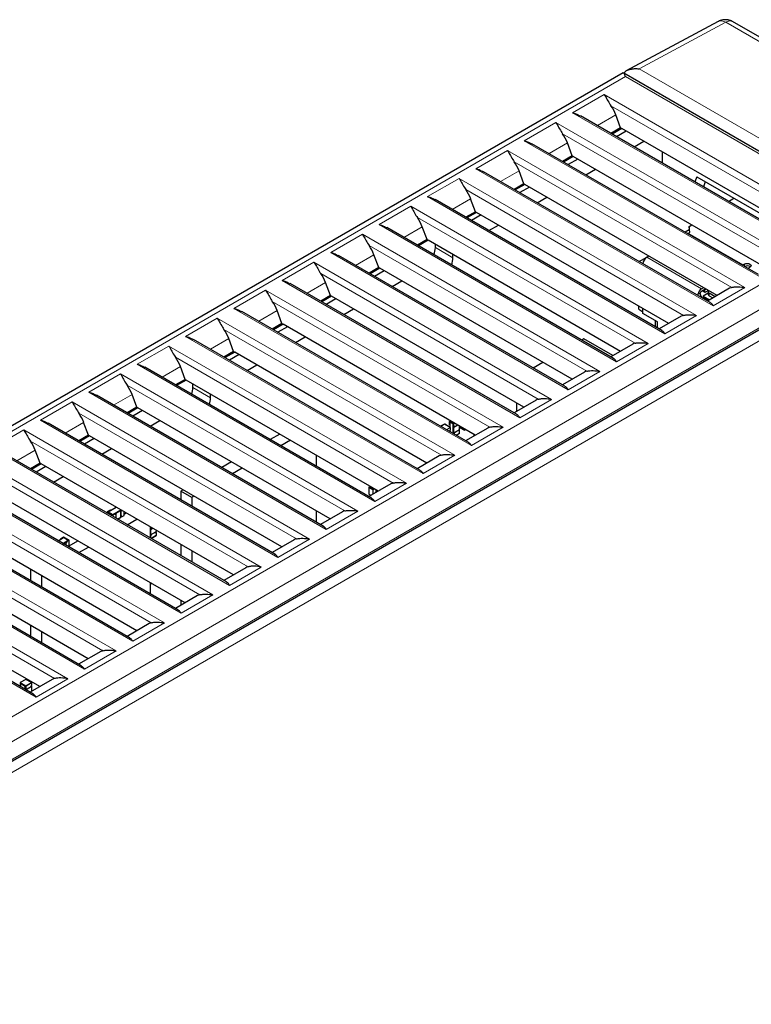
# Model space of a CAD drawing. Header units: millimetres. Extents: x 5 to 418, y 2 to 292.
# Tile 24 of 26: x 350 to 384, y 107 to 153. Entities that reach past the tile are written whole.
import ezdxf

# ---------------------------------------------------------------- set-up
doc = ezdxf.new("R2010")
doc.units = ezdxf.units.MM

msp = doc.modelspace()

# ---------------------------------------------------------------- linework, layer by layer
at = {"color": 7, "linetype": 'Continuous', "lineweight": 25}
for p, q in [((382.644, 152.619), (378.382, 150.331)), ((394.689, 146.047), (383.304, 152.619)), ((378.275, 150.258), (333.826, 124.598)), ((390.193, 143.377), (378.296, 150.245)), ((386.73, 142.259), (376.301, 148.279)), ((378.154, 147.722), (377.933, 148.316)), ((378.154, 147.722), (377.71, 147.466)), ((378.154, 147.722), (378.204, 147.694)), ((378.204, 147.694), (377.759, 147.437)), ((378.412, 147.574), (377.967, 147.317)), ((387.056, 142.584), (378.204, 147.694)), ((384.501, 140.973), (374.074, 146.993)), ((375.927, 146.437), (375.705, 147.03)), ((378.774, 146.851), (379.218, 147.108)), ((375.927, 146.437), (375.482, 146.18)), ((375.976, 146.408), (375.532, 146.151)), ((375.927, 146.437), (375.976, 146.408)), ((384.829, 141.298), (375.976, 146.408)), ((380.085, 146.095), (380.085, 146.608)), ((376.184, 146.288), (375.74, 146.031)), ((382.275, 139.687), (371.846, 145.707)), ((373.7, 145.151), (373.478, 145.744)), ((376.547, 145.566), (376.991, 145.822)), ((381.66, 145.47), (381.57, 145.237)), ((381.66, 145.47), (385.736, 143.117)), ((373.7, 145.151), (373.255, 144.894)), ((373.749, 145.122), (373.304, 144.866)), ((373.957, 145.002), (373.512, 144.746)), ((373.7, 145.151), (373.749, 145.122)), ((382.601, 140.012), (373.749, 145.122)), ((382.054, 145.243), (381.964, 145.01)), ((374.319, 144.28), (374.764, 144.536)), ((380.047, 138.401), (369.619, 144.421)), ((371.472, 143.865), (371.25, 144.458)), ((383.121, 144.342), (383.368, 144.484)), ((371.472, 143.865), (371.028, 143.608)), ((371.522, 143.836), (371.077, 143.58)), ((371.73, 143.716), (371.285, 143.46)), ((371.472, 143.865), (371.522, 143.836)), ((380.374, 138.726), (371.522, 143.836)), ((369.245, 142.579), (369.023, 143.172)), ((372.092, 142.994), (372.536, 143.251)), ((381.305, 143.179), (381.437, 143.256)), ((381.338, 142.912), (381.305, 143.179)), ((381.305, 143.179), (381.305, 143.065)), ((377.82, 137.115), (367.392, 143.136)), ((381.309, 143.035), (381.119, 142.926)), ((381.27, 142.873), (381.338, 142.912)), ((381.305, 143.065), (381.325, 142.905)), ((369.245, 142.579), (368.8, 142.322)), ((369.294, 142.551), (368.85, 142.294)), ((369.245, 142.579), (369.294, 142.551)), ((378.147, 137.44), (369.294, 142.551)), ((369.626, 142.216), (369.626, 142.359)), ((375.593, 135.83), (365.164, 141.85)), ((367.017, 141.293), (366.796, 141.886)), ((370.433, 141.75), (370.433, 141.893)), ((379.358, 141.769), (379.457, 141.827)), ((346.216, 116.327), (390.256, 141.751)), ((379.329, 141.75), (379.015, 141.569)), ((383.862, 141.455), (383.794, 141.416)), ((367.017, 141.293), (366.573, 141.037)), ((367.067, 141.265), (366.622, 141.008)), ((367.275, 141.145), (366.83, 140.888)), ((367.017, 141.293), (367.067, 141.265)), ((375.919, 136.154), (367.067, 141.265)), ((384.012, 141.256), (384.11, 141.312)), ((373.365, 134.544), (362.937, 140.564)), ((364.79, 140.007), (364.568, 140.601)), ((367.637, 140.422), (368.082, 140.679)), ((364.79, 140.007), (364.345, 139.751)), ((364.79, 140.007), (364.839, 139.979)), ((381.715, 140.009), (381.713, 140.057)), ((381.882, 140.312), (381.982, 140.37)), ((382.081, 140.312), (381.882, 140.198)), ((382.031, 140.152), (381.917, 140.218)), ((382.188, 140.114), (381.957, 139.981)), ((382.031, 140.266), (382.016, 140.275)), ((382.096, 140.304), (382.031, 140.266)), ((382.031, 140.152), (382.031, 140.266)), ((382.195, 140.247), (382.031, 140.152)), ((383.171, 140.341), (382.157, 139.755)), ((382.188, 140.169), (382.188, 140.055)), ((382.229, 140.226), (382.229, 140.227)), ((382.502, 139.954), (382.229, 140.112)), ((364.839, 139.979), (364.395, 139.722)), ((365.047, 139.859), (364.603, 139.602)), ((373.692, 134.868), (364.839, 139.979)), ((381.862, 139.925), (381.883, 139.937)), ((381.951, 139.874), (381.957, 139.912)), ((381.957, 139.981), (381.957, 139.912)), ((381.957, 139.981), (382.252, 139.81)), ((381.957, 139.912), (382.006, 139.941)), ((382.193, 139.776), (381.957, 139.912)), ((382.006, 139.941), (382.242, 139.804)), ((382.229, 139.998), (382.403, 139.897)), ((371.138, 133.258), (360.709, 139.278)), ((362.563, 138.722), (362.341, 139.315)), ((365.41, 139.136), (365.854, 139.393)), ((378.987, 139.377), (378.987, 139.527)), ((378.987, 139.377), (379.185, 139.263)), ((379.185, 139.18), (379.185, 139.413)), ((379.853, 138.794), (379.185, 139.18)), ((362.563, 138.722), (362.118, 138.465)), ((362.612, 138.693), (362.167, 138.436)), ((362.563, 138.722), (362.612, 138.693)), ((371.464, 133.583), (362.612, 138.693)), ((379.754, 138.571), (379.754, 138.852)), ((379.853, 138.513), (379.853, 138.794)), ((380.944, 139.055), (379.929, 138.469)), ((362.82, 138.573), (362.375, 138.316)), ((368.91, 131.972), (358.482, 137.992)), ((360.335, 137.436), (360.113, 138.029)), ((363.182, 137.851), (363.627, 138.107)), ((376.461, 138.015), (376.362, 137.957)), ((377.802, 137.241), (376.461, 138.015)), ((378.717, 137.769), (377.702, 137.183)), ((360.335, 137.436), (359.891, 137.179)), ((360.385, 137.407), (359.94, 137.151)), ((360.593, 137.287), (360.148, 137.03)), ((360.335, 137.436), (360.385, 137.407)), ((369.237, 132.297), (360.385, 137.407)), ((374.579, 136.928), (374.135, 136.671)), ((366.683, 130.686), (356.255, 136.706)), ((358.108, 136.15), (357.886, 136.743)), ((360.955, 136.565), (361.399, 136.821)), ((376.489, 136.483), (375.475, 135.898)), ((358.108, 136.15), (357.663, 135.893)), ((358.157, 136.121), (357.713, 135.865)), ((358.108, 136.15), (358.157, 136.121)), ((367.01, 131.011), (358.157, 136.121)), ((358.464, 135.773), (358.464, 135.944)), ((359.271, 135.307), (359.271, 135.478)), ((364.456, 129.4), (354.027, 135.421)), ((355.88, 134.864), (355.659, 135.457)), ((374.262, 135.197), (373.247, 134.612)), ((373.365, 135.057), (373.365, 134.68)), ((355.88, 134.864), (355.436, 134.607)), ((355.93, 134.835), (355.485, 134.579)), ((356.138, 134.715), (355.693, 134.459)), ((355.88, 134.864), (355.93, 134.835)), ((364.782, 129.725), (355.93, 134.835)), ((362.228, 128.114), (351.8, 134.135)), ((353.653, 133.578), (353.431, 134.171)), ((356.5, 133.993), (356.945, 134.25)), ((370.272, 134.056), (370.272, 134.219)), ((370.31, 134.249), (370.279, 134.231)), ((370.299, 134.18), (370.443, 134.097)), ((370.299, 134.04), (370.299, 134.18)), ((370.299, 133.949), (370.299, 134.18)), ((370.044, 134.091), (369.869, 133.99)), ((370.312, 133.942), (370.054, 134.091)), ((370.272, 134.056), (370.299, 134.04)), ((370.282, 133.752), (370.29, 133.756)), ((370.287, 133.792), (370.29, 133.791)), ((370.287, 133.758), (370.29, 133.756)), ((370.29, 133.791), (370.317, 133.806)), ((370.29, 133.756), (370.29, 133.791)), ((370.29, 133.783), (370.294, 133.785)), ((370.294, 133.793), (370.294, 133.785)), ((370.314, 133.774), (370.294, 133.785)), ((370.299, 133.783), (370.299, 133.796)), ((370.314, 133.808), (370.317, 133.806)), ((370.314, 133.774), (370.314, 133.758)), ((370.317, 133.806), (370.317, 133.933)), ((370.317, 133.732), (370.317, 133.767)), ((370.443, 134.097), (370.443, 133.991)), ((370.443, 133.659), (370.443, 134.097)), ((370.443, 133.991), (370.463, 133.979)), ((370.443, 133.957), (370.47, 133.973)), ((370.463, 133.945), (370.443, 133.957)), ((370.443, 133.7), (370.443, 133.957)), ((370.463, 133.688), (370.443, 133.7)), ((370.443, 133.665), (370.47, 133.681)), ((370.443, 133.665), (370.443, 133.659)), ((370.463, 133.654), (370.443, 133.665)), ((370.477, 133.987), (370.463, 133.979)), ((370.463, 133.945), (370.477, 133.937)), ((370.463, 133.688), (370.477, 133.696)), ((370.47, 133.98), (370.497, 133.996)), ((370.47, 133.973), (370.47, 133.98)), ((370.49, 133.961), (370.47, 133.973)), ((370.47, 133.689), (370.738, 133.843)), ((370.47, 133.681), (370.47, 133.689)), ((370.47, 133.681), (370.49, 133.669)), ((370.49, 133.961), (370.504, 133.969)), ((370.504, 133.661), (370.49, 133.669)), ((370.504, 133.696), (370.493, 133.702)), ((370.497, 133.962), (370.653, 134.051)), ((370.504, 134.003), (370.497, 133.996)), ((370.579, 133.58), (370.733, 133.669)), ((370.71, 133.827), (370.708, 133.814)), ((370.708, 133.779), (370.711, 133.789)), ((370.711, 133.789), (370.711, 133.823)), ((370.711, 133.82), (370.715, 133.823)), ((370.715, 133.83), (370.715, 133.823)), ((370.735, 133.811), (370.715, 133.823)), ((370.735, 133.845), (370.738, 133.843)), ((370.735, 133.795), (370.735, 133.811)), ((370.738, 133.843), (370.738, 134.002)), ((370.738, 133.678), (370.738, 133.805)), ((370.767, 133.92), (370.767, 133.985)), ((370.769, 133.916), (370.96, 133.806)), ((370.794, 133.928), (370.794, 133.97)), ((370.938, 133.845), (370.794, 133.928)), ((370.938, 133.845), (370.938, 133.887)), ((370.97, 133.806), (371.024, 133.837)), ((372.034, 133.912), (371.02, 133.326)), ((353.653, 133.578), (353.208, 133.322)), ((353.703, 133.55), (353.258, 133.293)), ((353.91, 133.43), (353.466, 133.173)), ((353.653, 133.578), (353.703, 133.55)), ((362.555, 128.439), (353.703, 133.55)), ((362.464, 133.635), (362.02, 133.378)), ((362.959, 133.349), (362.515, 133.093)), ((370.477, 133.646), (370.463, 133.654)), ((371.398, 133.621), (371.398, 133.544)), ((360.001, 126.829), (349.572, 132.849)), ((351.426, 132.292), (351.204, 132.886)), ((354.273, 132.707), (354.717, 132.964)), ((360.237, 132.349), (359.792, 132.093)), ((364.146, 132.151), (364.146, 132.664)), ((369.807, 132.626), (368.793, 132.04)), ((351.426, 132.292), (350.981, 132.036)), ((351.475, 132.264), (351.031, 132.007)), ((351.683, 132.144), (351.238, 131.887)), ((351.426, 132.292), (351.475, 132.264)), ((360.328, 127.153), (351.475, 132.264)), ((360.732, 132.063), (360.287, 131.807)), ((357.774, 125.543), (347.345, 131.563)), ((352.045, 131.421), (352.49, 131.678)), ((358.1, 125.868), (349.248, 130.978)), ((358.009, 131.063), (357.91, 131.006)), ((358.405, 130.72), (357.91, 131.006)), ((357.91, 131.006), (357.91, 130.607)), ((366.559, 131.176), (366.559, 130.877)), ((367.58, 131.34), (366.565, 130.754)), ((366.566, 131.188), (366.635, 131.227)), ((366.662, 131.212), (366.614, 131.184)), ((366.614, 131.184), (366.757, 131.101)), ((366.757, 131.101), (366.806, 131.129)), ((366.902, 130.949), (366.902, 131.073)), ((358.504, 130.778), (358.405, 130.72)), ((358.405, 130.72), (358.405, 130.322)), ((366.561, 130.873), (366.666, 130.812)), ((355.546, 124.257), (345.117, 130.278)), ((354.511, 130.048), (354.511, 129.998)), ((354.655, 130.137), (354.516, 130.056)), ((354.561, 130.056), (354.93, 130.269)), ((354.683, 130.126), (354.561, 130.056)), ((354.561, 130.056), (354.779, 129.93)), ((354.655, 130.137), (354.662, 130.138)), ((354.662, 130.138), (354.683, 130.126)), ((354.779, 129.93), (355.148, 130.143)), ((354.907, 130.282), (354.882, 130.268)), ((354.882, 130.268), (354.882, 130.241)), ((354.882, 130.268), (354.885, 130.266)), ((354.905, 130.255), (354.885, 130.266)), ((354.9, 130), (355.123, 130.129)), ((354.93, 130.269), (354.905, 130.255)), ((355.123, 130.129), (355.143, 130.117)), ((355.143, 130.101), (355.143, 130.117)), ((355.146, 130.111), (355.153, 130.115)), ((355.146, 129.801), (355.146, 130.111)), ((355.146, 130.084), (355.157, 130.078)), ((355.153, 130.115), (355.153, 130.141)), ((355.173, 130.103), (355.153, 130.115)), ((355.187, 130.095), (355.173, 130.103)), ((355.295, 129.892), (355.295, 130.059)), ((364.146, 129.579), (364.146, 130.092)), ((365.352, 130.054), (364.338, 129.468)), ((355.873, 124.582), (347.02, 129.692)), ((354.779, 129.93), (354.871, 129.983)), ((354.871, 129.983), (354.891, 129.971)), ((354.891, 129.956), (354.891, 129.971)), ((354.891, 129.924), (354.894, 129.934)), ((354.894, 129.965), (354.9, 129.969)), ((354.894, 129.934), (354.894, 129.965)), ((354.9, 129.969), (354.9, 130)), ((354.921, 129.988), (354.9, 130)), ((354.9, 129.969), (354.921, 129.957)), ((354.921, 129.988), (354.934, 129.981)), ((354.921, 129.941), (354.921, 129.957)), ((354.924, 129.76), (354.924, 129.951)), ((354.999, 129.716), (355.146, 129.801)), ((355.146, 129.801), (355.143, 129.803)), ((355.157, 129.842), (355.146, 129.833)), ((355.153, 129.832), (355.146, 129.828)), ((355.15, 129.835), (355.18, 129.852)), ((355.153, 129.832), (355.153, 129.836)), ((355.173, 129.82), (355.153, 129.832)), ((355.187, 129.828), (355.173, 129.82)), ((355.18, 129.82), (355.29, 129.884)), ((355.187, 129.859), (355.18, 129.852)), ((355.295, 129.954), (355.386, 130.006)), ((355.436, 129.464), (355.881, 129.72)), ((356.499, 129.364), (356.499, 128.85)), ((356.505, 129.28), (356.499, 129.283)), ((356.499, 129.266), (356.512, 129.273)), ((356.499, 129.248), (356.505, 129.245)), ((356.518, 129.287), (356.505, 129.28)), ((356.518, 129.237), (356.505, 129.245)), ((356.512, 129.28), (356.539, 129.296)), ((356.512, 129.273), (356.512, 129.28)), ((356.532, 129.261), (356.512, 129.273)), ((356.512, 128.989), (356.78, 129.144)), ((356.532, 129.261), (356.546, 129.269)), ((356.546, 129.303), (356.539, 129.296)), ((356.539, 129.262), (356.607, 129.301)), ((356.752, 129.127), (356.75, 129.114)), ((356.757, 129.13), (356.757, 129.123)), ((356.78, 129.144), (356.777, 129.145)), ((356.78, 129.144), (356.78, 129.202)), ((353.319, 122.971), (342.89, 128.991)), ((352.258, 128.727), (352.502, 128.867)), ((352.497, 128.891), (352.358, 128.811)), ((352.358, 128.811), (352.358, 128.784)), ((352.358, 128.811), (352.361, 128.809)), ((352.361, 128.809), (352.381, 128.797)), ((352.381, 128.797), (352.502, 128.867)), ((352.476, 128.601), (352.72, 128.742)), ((352.72, 128.742), (352.502, 128.867)), ((352.766, 128.742), (352.507, 128.891)), ((352.72, 128.742), (352.628, 128.689)), ((352.628, 128.689), (352.649, 128.677)), ((352.628, 128.657), (352.628, 128.689)), ((352.662, 128.669), (352.649, 128.677)), ((352.77, 128.435), (352.77, 128.734)), ((352.77, 128.496), (353.159, 128.72)), ((356.505, 128.988), (356.499, 128.991)), ((356.499, 128.974), (356.512, 128.981)), ((356.499, 128.957), (356.505, 128.954)), ((356.505, 128.988), (356.518, 128.996)), ((356.518, 128.946), (356.505, 128.954)), ((356.512, 128.981), (356.512, 128.989)), ((356.512, 128.981), (356.532, 128.969)), ((356.546, 128.962), (356.532, 128.969)), ((356.534, 128.83), (356.775, 128.969)), ((356.546, 128.996), (356.535, 129.002)), ((356.75, 129.079), (356.753, 129.089)), ((356.753, 129.089), (356.753, 129.123)), ((356.753, 129.12), (356.757, 129.123)), ((356.757, 129.123), (356.777, 129.111)), ((356.777, 129.095), (356.777, 129.111)), ((356.78, 128.978), (356.78, 129.105)), ((363.125, 128.768), (362.11, 128.183)), ((353.645, 123.296), (344.793, 128.406)), ((352.476, 128.601), (352.599, 128.672)), ((352.619, 128.66), (352.599, 128.672)), ((352.619, 128.66), (352.619, 128.644)), ((352.622, 128.653), (352.628, 128.657)), ((352.622, 128.517), (352.622, 128.653)), ((352.622, 128.627), (352.633, 128.62)), ((352.649, 128.645), (352.628, 128.657)), ((352.662, 128.638), (352.649, 128.645)), ((353.209, 128.178), (353.654, 128.435)), ((357.91, 128.549), (357.91, 128.036)), ((358.405, 128.263), (358.405, 127.75)), ((351.091, 121.685), (340.663, 127.705)), ((351.005, 126.879), (351.005, 127.392)), ((360.897, 127.482), (359.883, 126.897)), ((351.418, 122.01), (342.566, 127.12)), ((351.5, 126.593), (351.5, 127.106)), ((356.499, 126.792), (356.499, 126.278)), ((356.499, 126.738), (356.507, 126.734)), ((356.516, 126.734), (356.558, 126.758)), ((358.67, 126.197), (357.656, 125.611)), ((357.91, 125.977), (357.91, 125.758)), ((351.005, 124.307), (351.005, 124.82)), ((356.443, 124.911), (355.428, 124.325)), ((351.5, 124.021), (351.5, 124.534)), ((354.215, 123.625), (353.201, 123.039)), ((350.765, 122.347), (350.506, 122.198)), ((351.033, 122.198), (350.775, 122.347)), ((351.988, 122.339), (350.973, 121.753)), ((350.502, 122.189), (350.502, 122.028)), ((350.743, 122.024), (350.525, 122.15)), ((350.525, 122.15), (350.525, 122.012)), ((350.743, 121.918), (350.743, 122.024)), ((350.743, 121.887), (350.743, 122.024)), ((350.763, 121.907), (350.743, 121.918)), ((350.745, 121.885), (350.77, 121.9)), ((350.777, 121.915), (350.763, 121.907)), ((350.77, 121.907), (350.797, 121.923)), ((350.77, 121.9), (350.77, 121.907)), ((350.79, 121.888), (350.77, 121.9)), ((350.79, 121.888), (350.804, 121.896)), ((350.797, 121.889), (351.011, 122.012)), ((350.804, 121.93), (350.797, 121.923)), ((351.005, 122.214), (351.005, 122.249)), ((351.008, 122.048), (351.011, 122.047)), ((351.008, 122.014), (351.011, 122.012)), ((351.011, 122.047), (351.038, 122.062)), ((351.011, 122.012), (351.011, 122.047)), ((351.011, 122.039), (351.015, 122.041)), ((351.015, 122.049), (351.015, 122.041)), ((351.035, 122.03), (351.015, 122.041)), ((351.035, 122.064), (351.038, 122.062)), ((351.035, 122.03), (351.035, 122.014)), ((351.038, 122.062), (351.038, 122.189)), ((351.038, 121.791), (351.038, 122.023))]:
    msp.add_line(p, q, dxfattribs=at)
at = {"color": 7, "linetype": 'Continuous', "lineweight": 18}
for p, q in [((382.993, 152.584), (379.004, 150.442)), ((382.993, 152.584), (394.377, 146.012)), ((379.004, 150.442), (390.389, 143.87)), ((378.377, 150.08), (334.423, 124.706)), ((389.761, 143.508), (378.377, 150.08)), ((375.942, 148.415), (377.4, 149.257)), ((377.4, 149.257), (388.336, 142.944)), ((377.709, 148.739), (387.73, 142.954)), ((386.878, 142.102), (375.942, 148.415)), ((377.085, 147.826), (377.933, 148.316)), ((373.714, 147.13), (375.172, 147.971)), ((375.172, 147.971), (386.109, 141.658)), ((375.482, 147.453), (385.502, 141.668)), ((384.651, 140.816), (373.714, 147.13)), ((374.858, 146.541), (375.705, 147.03)), ((371.487, 145.844), (372.945, 146.685)), ((372.945, 146.685), (383.881, 140.372)), ((373.254, 146.167), (383.275, 140.382)), ((382.423, 139.53), (371.487, 145.844)), ((372.63, 145.255), (373.478, 145.744)), ((369.259, 144.558), (370.717, 145.4)), ((370.717, 145.4), (381.654, 139.086)), ((380.196, 138.244), (369.259, 144.558)), ((371.027, 144.881), (381.047, 139.096)), ((367.032, 143.272), (368.49, 144.114)), ((368.49, 144.114), (379.426, 137.8)), ((370.403, 143.969), (371.25, 144.458)), ((345.808, 118.134), (389.761, 143.508)), ((377.969, 136.959), (367.032, 143.272)), ((368.175, 142.683), (369.023, 143.172)), ((368.8, 143.595), (378.82, 137.811)), ((346.055, 117.134), (390.504, 142.793)), ((364.805, 141.986), (366.263, 142.828)), ((366.263, 142.828), (377.199, 136.514)), ((383.794, 141.416), (381.27, 142.873)), ((366.572, 142.309), (376.593, 136.525)), ((390.405, 141.908), (346.154, 116.362)), ((375.741, 135.673), (364.805, 141.986)), ((365.948, 141.397), (366.796, 141.886)), ((369.626, 142.216), (370.433, 141.75)), ((331.657, 107.393), (390.603, 141.422)), ((362.577, 140.7), (364.035, 141.542)), ((364.035, 141.542), (374.972, 135.229)), ((381.882, 140.312), (379.358, 141.769)), ((383.862, 141.342), (383.862, 141.455)), ((364.345, 141.023), (374.365, 135.239)), ((373.514, 134.387), (362.577, 140.7)), ((363.721, 140.111), (364.568, 140.601)), ((360.35, 139.415), (361.808, 140.256)), ((361.808, 140.256), (372.744, 133.943)), ((381.713, 140.057), (381.808, 140.112)), ((382.229, 140.112), (382.229, 139.998)), ((383.881, 140.372), (382.423, 139.53)), ((362.117, 139.738), (372.138, 133.953)), ((371.286, 133.101), (360.35, 139.415)), ((361.493, 138.826), (362.341, 139.315)), ((358.123, 138.129), (359.58, 138.97)), ((359.58, 138.97), (370.517, 132.657)), ((381.654, 139.086), (380.196, 138.244)), ((359.89, 138.452), (369.91, 132.667)), ((369.059, 131.815), (358.123, 138.129)), ((359.266, 137.54), (360.113, 138.029)), ((379.426, 137.8), (377.969, 136.959)), ((355.895, 136.843), (357.353, 137.685)), ((357.353, 137.685), (368.29, 131.371)), ((366.832, 130.529), (355.895, 136.843)), ((357.663, 137.166), (367.683, 131.381)), ((353.668, 135.557), (355.126, 136.399)), ((355.126, 136.399), (366.062, 130.085)), ((357.039, 136.254), (357.886, 136.743)), ((377.199, 136.514), (375.741, 135.673)), ((364.604, 129.244), (353.668, 135.557)), ((355.435, 135.88), (365.456, 130.095)), ((358.464, 135.773), (359.271, 135.307)), ((351.44, 134.271), (352.898, 135.113)), ((352.898, 135.113), (363.835, 128.799)), ((354.811, 134.968), (355.659, 135.457)), ((374.972, 135.229), (373.514, 134.387)), ((353.208, 134.594), (363.228, 128.81)), ((362.377, 127.958), (351.44, 134.271)), ((352.584, 133.682), (353.431, 134.171)), ((370.272, 134.219), (370.463, 134.109)), ((370.279, 134.231), (370.47, 134.121)), ((370.47, 134.121), (370.501, 134.139)), ((370.477, 134.109), (370.515, 134.131)), ((349.213, 132.985), (350.671, 133.827)), ((350.671, 133.827), (361.607, 127.514)), ((370.049, 134.091), (369.872, 133.988)), ((370.308, 133.941), (370.049, 134.091)), ((370.131, 133.839), (370.308, 133.941)), ((370.144, 133.831), (370.314, 133.929)), ((370.279, 133.753), (370.287, 133.758)), ((370.287, 133.792), (370.314, 133.808)), ((370.287, 133.758), (370.287, 133.792)), ((370.314, 133.774), (370.29, 133.76)), ((370.293, 133.746), (370.314, 133.758)), ((370.314, 133.808), (370.314, 133.929)), ((370.314, 133.758), (370.314, 133.733)), ((370.463, 133.979), (370.463, 134.109)), ((370.49, 133.961), (370.463, 133.945)), ((370.463, 133.945), (370.463, 133.688)), ((370.49, 133.669), (370.463, 133.654)), ((370.477, 134.109), (370.477, 133.987)), ((370.477, 133.937), (370.663, 134.045)), ((370.477, 133.987), (370.504, 134.003)), ((370.477, 133.696), (370.477, 133.937)), ((370.735, 133.845), (370.477, 133.696)), ((370.504, 133.661), (370.477, 133.646)), ((370.49, 133.992), (370.49, 133.961)), ((370.49, 133.7), (370.49, 133.669)), ((370.504, 133.969), (370.65, 134.053)), ((370.504, 134.003), (370.504, 133.969)), ((370.708, 133.814), (370.504, 133.696)), ((370.504, 133.696), (370.504, 133.661)), ((370.735, 133.674), (370.576, 133.582)), ((370.708, 133.779), (370.708, 133.814)), ((370.735, 133.795), (370.708, 133.779)), ((370.735, 133.811), (370.711, 133.797)), ((370.735, 134.004), (370.735, 133.845)), ((370.735, 133.674), (370.735, 133.795)), ((370.958, 133.81), (370.767, 133.92)), ((370.958, 133.875), (370.958, 133.81)), ((370.972, 133.867), (370.972, 133.81)), ((371.021, 133.839), (370.972, 133.81)), ((372.744, 133.943), (371.286, 133.101)), ((350.98, 133.308), (361.001, 127.524)), ((370.463, 133.647), (370.463, 133.654)), ((370.477, 133.646), (370.477, 133.64)), ((360.149, 126.672), (349.213, 132.985)), ((350.356, 132.396), (351.204, 132.886)), ((348.444, 132.541), (359.38, 126.228)), ((370.517, 132.657), (369.059, 131.815)), ((348.753, 132.023), (358.773, 126.238)), ((357.922, 125.386), (346.986, 131.7)), ((346.216, 131.255), (357.153, 124.942)), ((366.751, 131.065), (366.559, 131.176)), ((366.757, 131.077), (366.566, 131.188)), ((366.751, 130.861), (366.751, 131.065)), ((366.826, 131.117), (366.757, 131.077)), ((366.84, 131.109), (366.764, 131.065)), ((366.764, 130.869), (366.764, 131.065)), ((368.29, 131.371), (366.832, 130.529)), ((366.899, 130.947), (366.899, 131.075)), ((366.913, 130.955), (366.913, 131.067)), ((346.526, 130.737), (356.546, 124.952)), ((366.559, 130.877), (366.669, 130.814)), ((355.695, 124.1), (344.758, 130.414)), ((354.772, 129.895), (354.514, 130.044)), ((354.514, 130.044), (354.514, 129.996)), ((354.521, 130.056), (354.662, 130.138)), ((354.779, 129.907), (354.521, 130.056)), ((354.885, 130.266), (354.91, 130.281)), ((354.885, 130.243), (354.885, 130.266)), ((355.143, 130.117), (354.921, 129.988)), ((354.934, 129.981), (355.143, 130.101)), ((355.143, 130.101), (355.143, 129.803)), ((355.173, 130.103), (355.146, 130.087)), ((355.187, 130.095), (355.157, 130.078)), ((355.157, 130.078), (355.157, 129.842)), ((355.173, 130.129), (355.173, 130.103)), ((355.187, 130.121), (355.187, 130.095)), ((355.292, 130.06), (355.292, 129.888)), ((366.062, 130.085), (364.604, 129.244)), ((343.989, 129.969), (354.925, 123.656)), ((354.772, 129.847), (354.772, 129.895)), ((354.891, 129.971), (354.779, 129.907)), ((354.891, 129.956), (354.786, 129.895)), ((354.786, 129.839), (354.786, 129.895)), ((354.891, 129.924), (354.891, 129.956)), ((354.921, 129.941), (354.891, 129.924)), ((354.921, 129.957), (354.894, 129.942)), ((354.921, 129.988), (354.921, 129.957)), ((354.921, 129.761), (354.921, 129.941)), ((354.934, 129.753), (354.934, 129.981)), ((355.143, 129.803), (354.996, 129.718)), ((355.157, 129.842), (355.187, 129.859)), ((355.173, 129.848), (355.173, 129.82)), ((355.187, 129.828), (355.292, 129.888)), ((355.187, 129.859), (355.187, 129.828)), ((353.467, 122.814), (342.531, 129.128)), ((344.298, 129.451), (354.319, 123.666)), ((356.505, 129.36), (356.505, 129.28)), ((356.532, 129.261), (356.505, 129.245)), ((356.505, 129.245), (356.505, 128.988)), ((356.518, 129.352), (356.518, 129.287)), ((356.518, 129.287), (356.546, 129.303)), ((356.518, 129.237), (356.618, 129.295)), ((356.518, 128.996), (356.518, 129.237)), ((356.777, 129.145), (356.518, 128.996)), ((356.532, 129.292), (356.532, 129.261)), ((356.546, 129.269), (356.604, 129.303)), ((356.546, 129.303), (356.546, 129.269)), ((356.777, 129.203), (356.777, 129.145)), ((341.761, 128.684), (352.698, 122.37)), ((352.502, 128.891), (352.361, 128.809)), ((352.361, 128.809), (352.361, 128.785)), ((352.502, 128.891), (352.761, 128.742)), ((352.649, 128.677), (352.761, 128.742)), ((352.649, 128.677), (352.649, 128.645)), ((352.768, 128.73), (352.662, 128.669)), ((352.768, 128.73), (352.768, 128.433)), ((356.532, 128.969), (356.505, 128.954)), ((356.505, 128.954), (356.505, 128.847)), ((356.546, 128.962), (356.518, 128.946)), ((356.518, 128.946), (356.518, 128.839)), ((356.777, 128.974), (356.531, 128.832)), ((356.532, 129), (356.532, 128.969)), ((356.75, 129.114), (356.546, 128.996)), ((356.546, 128.996), (356.546, 128.962)), ((356.75, 129.079), (356.75, 129.114)), ((356.777, 129.095), (356.75, 129.079)), ((356.777, 129.111), (356.753, 129.097)), ((356.777, 128.974), (356.777, 129.095)), ((363.835, 128.799), (362.377, 127.958)), ((352.619, 128.66), (352.497, 128.589)), ((352.51, 128.581), (352.619, 128.644)), ((352.619, 128.644), (352.619, 128.518)), ((352.649, 128.645), (352.622, 128.63)), ((352.662, 128.638), (352.633, 128.62)), ((352.633, 128.62), (352.633, 128.51)), ((352.662, 128.669), (352.662, 128.638)), ((351.24, 121.529), (340.303, 127.842)), ((342.071, 128.165), (352.091, 122.38)), ((361.607, 127.514), (360.149, 126.672)), ((356.505, 126.738), (356.499, 126.741)), ((356.505, 126.738), (356.505, 126.789)), ((356.518, 126.781), (356.518, 126.738)), ((356.555, 126.759), (356.518, 126.738)), ((359.38, 126.228), (357.922, 125.386)), ((357.153, 124.942), (355.695, 124.1)), ((354.925, 123.656), (353.467, 122.814)), ((350.77, 122.346), (350.511, 122.197)), ((351.028, 122.197), (350.77, 122.346)), ((352.698, 122.37), (351.24, 121.529)), ((350.504, 122.185), (350.763, 122.036)), ((350.504, 122.024), (350.504, 122.185)), ((350.511, 122.197), (350.77, 122.048)), ((350.763, 122.036), (350.763, 121.907)), ((350.79, 121.888), (350.765, 121.874)), ((350.77, 122.048), (351.028, 122.197)), ((350.777, 122.036), (351.035, 122.185)), ((350.777, 122.036), (350.777, 121.915)), ((350.777, 121.915), (350.804, 121.93)), ((350.779, 121.866), (351.035, 122.014)), ((350.79, 121.919), (350.79, 121.888)), ((350.804, 121.896), (351.008, 122.014)), ((350.804, 121.93), (350.804, 121.896)), ((351.008, 122.048), (351.035, 122.064)), ((351.008, 122.014), (351.008, 122.048)), ((351.035, 122.03), (351.011, 122.016)), ((351.035, 122.064), (351.035, 122.185)), ((351.035, 122.014), (351.035, 121.789))]:
    msp.add_line(p, q, dxfattribs=at)
at = {"color": 7, "linetype": 'Continuous', "lineweight": 25, "flags": 128}
for points in [[(381.242, 142.855), (381.253, 142.862), (381.27, 142.873)], [(383.794, 141.416), (383.777, 141.405), (383.767, 141.397)], [(383.862, 141.455), (383.919, 141.477), (383.986, 141.485), (384.053, 141.477), (384.11, 141.455), (384.148, 141.422), (384.161, 141.384), (384.148, 141.345), (384.11, 141.312)]]:
    msp.add_lwpolyline(points, dxfattribs=at)
at = {"color": 7, "linetype": 'Continuous', "lineweight": 25}
for centre, radius, start, end in [((368.702, 142.236), 0.924, 337.7068, 358.757), ((369.508, 141.77), 0.924, 337.7068, 358.757), ((379.561, 141.452), 0.377, 122.6055, 177.3945), ((383.985, 141.122), 0.251, 54.6231, 119.2787), ((382.091, 139.99), 0.384, 122.9289, 169.9083), ((382.08, 140.126), 0.273, 182.8373, 223.7194), ((381.97, 140.061), 0.163, 122.6353, 170.4024), ((382.258, 140.062), 0.0704, 185.6948, 245.6253), ((382.251, 140.169), 0.0611, 110.7834, 249.2166), ((357.55, 135.792), 0.914, 339.1058, 358.818), ((358.357, 135.326), 0.914, 339.1058, 358.818), ((370.287, 134.218), 0.0148, 122.6055, 177.3945), ((370.478, 134.108), 0.0148, 122.6055, 177.3945), ((370.052, 134.087), 0.00486, 65.686, 125.6182), ((370.3, 133.929), 0.0148, 2.6055, 57.3945), ((370.772, 133.92), 0.00486, 174.3796, 234.302), ((370.967, 133.81), 0.00486, 305.698, 5.6204), ((366.574, 131.175), 0.0148, 122.6055, 177.3945), ((366.757, 131.079), 0.0148, 242.6097, 297.3903), ((366.564, 130.877), 0.00486, 174.3796, 234.302), ((354.529, 130.043), 0.0148, 122.6055, 177.3945), ((354.779, 129.908), 0.0148, 242.6097, 297.3903), ((355.29, 129.893), 0.00486, 294.3747, 354.3052), ((352.764, 128.738), 0.00486, 65.686, 125.6182), ((352.766, 128.435), 0.00417, 307.4435, 357.1155), ((356.513, 126.738), 0.00486, 305.698, 5.6204), ((350.773, 122.342), 0.00486, 65.686, 125.6182), ((350.508, 122.193), 0.00486, 54.3818, 114.314), ((350.778, 122.035), 0.0148, 122.6055, 177.3945), ((351.02, 122.185), 0.0148, 2.6055, 57.3945)]:
    msp.add_arc(centre, radius, start, end, dxfattribs=at)
at = {"color": 7, "linetype": 'Continuous', "lineweight": 18}
for centre, radius, start, end in [((370.462, 134.108), 0.0148, 2.6055, 57.3945), ((370.046, 134.087), 0.00486, 54.3818, 114.314), ((370.31, 133.937), 0.00486, 65.686, 125.6182), ((370.312, 133.934), 0.00486, 294.3747, 354.3052), ((370.47, 134.122), 0.0148, 242.6097, 297.3903), ((370.73, 133.673), 0.00486, 305.698, 5.6204), ((370.733, 133.678), 0.00486, 294.3747, 354.3052), ((370.965, 133.823), 0.0148, 242.6097, 297.3903), ((370.963, 133.81), 0.00486, 174.3796, 234.302), ((366.765, 131.065), 0.0148, 122.6055, 177.3945), ((366.749, 131.065), 0.0148, 2.6055, 57.3945), ((354.516, 130.049), 0.00486, 185.6948, 245.6253), ((354.518, 130.052), 0.00486, 54.3818, 114.314), ((354.787, 129.894), 0.0148, 122.6055, 177.3945), ((354.771, 129.894), 0.0148, 2.6055, 57.3945), ((355.287, 129.888), 0.00486, 305.698, 5.6204), ((352.499, 128.887), 0.00486, 54.3818, 114.314), ((352.505, 128.887), 0.00486, 65.686, 125.6182), ((352.753, 128.729), 0.0148, 2.6055, 57.3945), ((352.766, 128.734), 0.00486, 294.3747, 354.3052), ((356.772, 128.973), 0.00486, 305.698, 5.6204), ((356.775, 128.978), 0.00486, 294.3747, 354.3052), ((356.512, 126.751), 0.0148, 242.6097, 297.3903), ((356.51, 126.738), 0.00486, 174.3796, 234.302), ((350.767, 122.342), 0.00486, 54.3818, 114.314), ((350.506, 122.19), 0.00486, 185.6948, 245.6253), ((350.519, 122.185), 0.0148, 122.6055, 177.3945), ((350.77, 122.049), 0.0148, 242.6097, 297.3903), ((350.762, 122.035), 0.0148, 2.6055, 57.3945), ((351.031, 122.193), 0.00486, 65.686, 125.6182), ((351.033, 122.19), 0.00486, 294.3747, 354.3052)]:
    msp.add_arc(centre, radius, start, end, dxfattribs=at)
at = {"color": 7, "linetype": 'Continuous', "lineweight": 25}
for centre, start_param, end_param in [((377.24, 148.25), 4.459709, 4.890173), ((375.012, 146.965), 4.459709, 4.890173), ((372.785, 145.679), 4.459709, 4.890173), ((370.558, 144.393), 4.459709, 4.890173), ((368.33, 143.107), 4.459709, 4.890173), ((366.103, 141.821), 4.459709, 4.890173), ((363.875, 140.535), 4.459709, 4.890173), ((383.722, 139.365), 6.12364, 6.292223), ((361.648, 139.249), 4.459709, 4.890173), ((381.494, 138.079), 6.12364, 6.292223), ((359.421, 137.964), 4.459709, 4.890173), ((379.267, 136.794), 6.12364, 6.292223), ((357.193, 136.678), 4.459709, 4.890173), ((377.039, 135.508), 6.12364, 6.292223), ((354.966, 135.392), 4.459709, 4.890173), ((374.812, 134.222), 6.12364, 6.292223), ((352.739, 134.106), 4.459709, 4.890173), ((372.585, 132.936), 6.12364, 6.292223), ((350.511, 132.82), 4.459709, 4.890173), ((370.357, 131.65), 6.12364, 6.292223), ((368.13, 130.364), 6.12364, 6.292223), ((365.902, 129.078), 6.12364, 6.292223), ((363.675, 127.793), 6.12364, 6.292223), ((361.448, 126.507), 6.12364, 6.292223), ((359.22, 125.221), 6.12364, 6.292223), ((356.993, 123.935), 6.12364, 6.292223), ((354.765, 122.649), 6.12364, 6.292223), ((352.538, 121.363), 6.12364, 6.292223)]:
    msp.add_ellipse(centre, major_axis=(-0.545, 0.979), ratio=0.587367, start_param=start_param, end_param=end_param, dxfattribs=at)
for points, knots in [([(383.333, 152.604), (383.307, 152.618), (383.253, 152.648), (383.118, 152.692), (382.924, 152.707), (382.749, 152.682), (382.674, 152.63), (382.665, 152.624)], [0, 0, 0, 0, 0.135967, 0.2845836, 0.6105005, 0.9563293, 1, 1, 1, 1]), ([(378.315, 150.259), (378.328, 150.276), (378.357, 150.312), (378.45, 150.373), (378.599, 150.426), (378.798, 150.456), (378.935, 150.447), (379.004, 150.442)], [0, 0, 0, 0, 0.118433, 0.250083, 0.499731, 0.749798, 1, 1, 1, 1]), ([(378.377, 150.08), (378.377, 150.081), (378.369, 150.106), (378.345, 150.179), (378.308, 150.257), (378.267, 150.247), (378.251, 150.244)], [0, 0, 0, 0, 0.006894, 0.203261, 0.669201, 1, 1, 1, 1]), ([(377.4, 149.257), (377.4, 149.256), (377.437, 149.203), (377.511, 149.077), (377.61, 148.889), (377.687, 148.773), (377.709, 148.739)], [0, 0, 0, 0, 0.00773, 0.412353, 0.827211, 1, 1, 1, 1]), ([(375.942, 148.415), (375.943, 148.415), (375.994, 148.404), (376.118, 148.372), (376.229, 148.307), (376.296, 148.268)], [0, 0, 0, 0, 0.014172, 0.410629, 1, 1, 1, 1]), ([(375.172, 147.971), (375.173, 147.97), (375.209, 147.917), (375.284, 147.791), (375.382, 147.603), (375.459, 147.487), (375.482, 147.453)], [0, 0, 0, 0, 0.00773, 0.412353, 0.827211, 1, 1, 1, 1]), ([(373.714, 147.13), (373.716, 147.129), (373.766, 147.118), (373.89, 147.086), (374.002, 147.021), (374.068, 146.982)], [0, 0, 0, 0, 0.014172, 0.410629, 1, 1, 1, 1]), ([(372.945, 146.685), (372.945, 146.684), (372.982, 146.631), (373.056, 146.505), (373.155, 146.317), (373.232, 146.201), (373.254, 146.167)], [0, 0, 0, 0, 0.00773, 0.412353, 0.827211, 1, 1, 1, 1]), ([(371.487, 145.844), (371.489, 145.843), (371.539, 145.832), (371.663, 145.8), (371.774, 145.735), (371.841, 145.697)], [0, 0, 0, 0, 0.014172, 0.410629, 1, 1, 1, 1]), ([(370.717, 145.4), (370.718, 145.399), (370.755, 145.345), (370.829, 145.219), (370.928, 145.031), (371.004, 144.915), (371.027, 144.881)], [0, 0, 0, 0, 0.00773, 0.412353, 0.827211, 1, 1, 1, 1]), ([(369.259, 144.558), (369.261, 144.558), (369.311, 144.546), (369.435, 144.515), (369.547, 144.45), (369.614, 144.411)], [0, 0, 0, 0, 0.014172, 0.410629, 1, 1, 1, 1]), ([(368.49, 144.114), (368.491, 144.113), (368.527, 144.059), (368.602, 143.933), (368.7, 143.746), (368.777, 143.629), (368.8, 143.595)], [0, 0, 0, 0, 0.00773, 0.412353, 0.827211, 1, 1, 1, 1]), ([(367.032, 143.272), (367.034, 143.272), (367.084, 143.26), (367.208, 143.229), (367.32, 143.164), (367.386, 143.125)], [0, 0, 0, 0, 0.014172, 0.410629, 1, 1, 1, 1]), ([(366.263, 142.828), (366.263, 142.827), (366.3, 142.773), (366.374, 142.648), (366.473, 142.46), (366.55, 142.343), (366.572, 142.309)], [0, 0, 0, 0, 0.00773, 0.412353, 0.827211, 1, 1, 1, 1]), ([(364.805, 141.986), (364.806, 141.986), (364.857, 141.974), (364.981, 141.943), (365.092, 141.878), (365.159, 141.839)], [0, 0, 0, 0, 0.014172, 0.410629, 1, 1, 1, 1]), ([(364.035, 141.542), (364.036, 141.541), (364.073, 141.488), (364.147, 141.362), (364.245, 141.174), (364.322, 141.058), (364.345, 141.023)], [0, 0, 0, 0, 0.00773, 0.412353, 0.827211, 1, 1, 1, 1]), ([(362.577, 140.7), (362.579, 140.7), (362.629, 140.688), (362.753, 140.657), (362.865, 140.592), (362.932, 140.553)], [0, 0, 0, 0, 0.014172, 0.410629, 1, 1, 1, 1]), ([(361.808, 140.256), (361.809, 140.255), (361.845, 140.202), (361.919, 140.076), (362.018, 139.888), (362.095, 139.772), (362.117, 139.738)], [0, 0, 0, 0, 0.00773, 0.412353, 0.827211, 1, 1, 1, 1]), ([(383.275, 140.382), (383.322, 140.391), (383.449, 140.416), (383.671, 140.411), (383.829, 140.384), (383.88, 140.372), (383.881, 140.372)], [0, 0, 0, 0, 0.292221, 0.775928, 0.992267, 1, 1, 1, 1]), ([(382.423, 139.53), (382.423, 139.531), (382.386, 139.585), (382.341, 139.653), (382.283, 139.674), (382.269, 139.679)], [0, 0, 0, 0, 0.014226, 0.758857, 1, 1, 1, 1]), ([(360.35, 139.415), (360.352, 139.414), (360.402, 139.403), (360.526, 139.371), (360.637, 139.306), (360.704, 139.267)], [0, 0, 0, 0, 0.014172, 0.410629, 1, 1, 1, 1]), ([(381.047, 139.096), (381.095, 139.106), (381.221, 139.13), (381.444, 139.125), (381.602, 139.098), (381.652, 139.087), (381.654, 139.086)], [0, 0, 0, 0, 0.292221, 0.775928, 0.992267, 1, 1, 1, 1]), ([(359.58, 138.97), (359.581, 138.969), (359.618, 138.916), (359.692, 138.79), (359.791, 138.602), (359.867, 138.486), (359.89, 138.452)], [0, 0, 0, 0, 0.00773, 0.412353, 0.827211, 1, 1, 1, 1]), ([(380.196, 138.244), (380.195, 138.245), (380.159, 138.299), (380.113, 138.367), (380.056, 138.388), (380.042, 138.393)], [0, 0, 0, 0, 0.014226, 0.758857, 1, 1, 1, 1]), ([(358.123, 138.129), (358.124, 138.128), (358.175, 138.117), (358.299, 138.085), (358.41, 138.02), (358.477, 137.981)], [0, 0, 0, 0, 0.014172, 0.410629, 1, 1, 1, 1]), ([(378.82, 137.811), (378.868, 137.82), (378.994, 137.844), (379.217, 137.839), (379.374, 137.812), (379.425, 137.801), (379.426, 137.8)], [0, 0, 0, 0, 0.292221, 0.775928, 0.992267, 1, 1, 1, 1]), ([(357.353, 137.685), (357.354, 137.684), (357.39, 137.63), (357.465, 137.504), (357.563, 137.316), (357.64, 137.2), (357.663, 137.166)], [0, 0, 0, 0, 0.0077302, 0.4123527, 0.8272107, 1, 1, 1, 1]), ([(355.895, 136.843), (355.897, 136.843), (355.947, 136.831), (356.071, 136.8), (356.183, 136.735), (356.249, 136.696)], [0, 0, 0, 0, 0.014172, 0.410629, 1, 1, 1, 1]), ([(377.969, 136.959), (377.968, 136.96), (377.931, 137.013), (377.886, 137.082), (377.829, 137.102), (377.815, 137.107)], [0, 0, 0, 0, 0.014226, 0.758857, 1, 1, 1, 1]), ([(355.126, 136.399), (355.126, 136.398), (355.163, 136.344), (355.237, 136.218), (355.336, 136.03), (355.413, 135.914), (355.435, 135.88)], [0, 0, 0, 0, 0.00773, 0.412353, 0.827211, 1, 1, 1, 1]), ([(376.593, 136.525), (376.64, 136.534), (376.767, 136.558), (376.989, 136.554), (377.147, 136.526), (377.197, 136.515), (377.199, 136.514)], [0, 0, 0, 0, 0.292221, 0.775928, 0.992267, 1, 1, 1, 1]), ([(353.668, 135.557), (353.669, 135.557), (353.72, 135.545), (353.844, 135.514), (353.955, 135.449), (354.022, 135.41)], [0, 0, 0, 0, 0.014172, 0.410629, 1, 1, 1, 1]), ([(375.741, 135.673), (375.74, 135.674), (375.704, 135.727), (375.659, 135.796), (375.601, 135.816), (375.587, 135.822)], [0, 0, 0, 0, 0.014226, 0.758857, 1, 1, 1, 1]), ([(352.898, 135.113), (352.899, 135.112), (352.936, 135.058), (353.01, 134.933), (353.109, 134.745), (353.185, 134.628), (353.208, 134.594)], [0, 0, 0, 0, 0.00773, 0.412353, 0.827211, 1, 1, 1, 1]), ([(374.365, 135.239), (374.413, 135.248), (374.539, 135.272), (374.762, 135.268), (374.92, 135.24), (374.97, 135.229), (374.972, 135.229)], [0, 0, 0, 0, 0.292221, 0.775928, 0.992267, 1, 1, 1, 1]), ([(351.44, 134.271), (351.442, 134.271), (351.492, 134.259), (351.616, 134.228), (351.728, 134.163), (351.795, 134.124)], [0, 0, 0, 0, 0.014172, 0.410629, 1, 1, 1, 1]), ([(373.514, 134.387), (373.513, 134.388), (373.476, 134.441), (373.431, 134.51), (373.374, 134.531), (373.36, 134.536)], [0, 0, 0, 0, 0.014226, 0.758857, 1, 1, 1, 1]), ([(350.671, 133.827), (350.672, 133.826), (350.708, 133.772), (350.783, 133.647), (350.881, 133.459), (350.958, 133.343), (350.98, 133.308)], [0, 0, 0, 0, 0.00773, 0.412353, 0.827211, 1, 1, 1, 1]), ([(370.049, 134.092), (370.048, 134.092), (370.046, 134.092), (370.045, 134.091), (370.044, 134.091)], [0, 0, 0, 0, 0.753079, 1, 1, 1, 1]), ([(370.054, 134.091), (370.054, 134.091), (370.053, 134.092), (370.051, 134.092), (370.05, 134.092), (370.049, 134.092)], [0, 0, 0, 0, 0.042865, 0.523345, 1, 1, 1, 1]), ([(370.317, 133.933), (370.317, 133.935), (370.317, 133.937), (370.315, 133.94), (370.313, 133.941), (370.312, 133.942)], [0, 0, 0, 0, 0.352396, 0.694212, 1, 1, 1, 1]), ([(370.733, 133.669), (370.733, 133.669), (370.734, 133.67), (370.736, 133.671), (370.738, 133.674), (370.738, 133.676), (370.738, 133.678), (370.738, 133.678)], [0, 0, 0, 0, 0.0476905, 0.333965, 0.6499481, 0.9918193, 1, 1, 1, 1]), ([(370.96, 133.806), (370.96, 133.806), (370.961, 133.805), (370.962, 133.805), (370.964, 133.804), (370.965, 133.804)], [0, 0, 0, 0, 0.042631, 0.523229, 1, 1, 1, 1]), ([(370.965, 133.804), (370.966, 133.805), (370.968, 133.805), (370.969, 133.806), (370.97, 133.806)], [0, 0, 0, 0, 0.753031, 1, 1, 1, 1]), ([(372.138, 133.953), (372.185, 133.962), (372.312, 133.987), (372.534, 133.982), (372.692, 133.955), (372.743, 133.943), (372.744, 133.943)], [0, 0, 0, 0, 0.292221, 0.775928, 0.992267, 1, 1, 1, 1]), ([(371.286, 133.101), (371.286, 133.102), (371.249, 133.155), (371.204, 133.224), (371.146, 133.245), (371.132, 133.25)], [0, 0, 0, 0, 0.014226, 0.758857, 1, 1, 1, 1]), ([(369.91, 132.667), (369.958, 132.676), (370.084, 132.701), (370.307, 132.696), (370.465, 132.669), (370.515, 132.657), (370.517, 132.657)], [0, 0, 0, 0, 0.292221, 0.775928, 0.992267, 1, 1, 1, 1]), ([(369.059, 131.815), (369.058, 131.816), (369.022, 131.87), (368.976, 131.938), (368.919, 131.959), (368.905, 131.964)], [0, 0, 0, 0, 0.014226, 0.758857, 1, 1, 1, 1]), ([(367.683, 131.381), (367.731, 131.39), (367.857, 131.415), (368.08, 131.41), (368.238, 131.383), (368.288, 131.371), (368.29, 131.371)], [0, 0, 0, 0, 0.292221, 0.775928, 0.992267, 1, 1, 1, 1]), ([(366.832, 130.529), (366.831, 130.53), (366.794, 130.584), (366.749, 130.652), (366.692, 130.673), (366.678, 130.678)], [0, 0, 0, 0, 0.014226, 0.7588567, 1, 1, 1, 1]), ([(354.516, 130.056), (354.515, 130.056), (354.513, 130.054), (354.511, 130.051), (354.511, 130.049), (354.511, 130.048)], [0, 0, 0, 0, 0.3523685, 0.6941841, 1, 1, 1, 1]), ([(365.456, 130.095), (365.503, 130.105), (365.63, 130.129), (365.852, 130.124), (366.01, 130.097), (366.06, 130.086), (366.062, 130.085)], [0, 0, 0, 0, 0.292221, 0.775928, 0.992267, 1, 1, 1, 1]), ([(355.29, 129.884), (355.291, 129.885), (355.293, 129.886), (355.295, 129.889), (355.295, 129.891), (355.295, 129.892)], [0, 0, 0, 0, 0.352682, 0.694399, 1, 1, 1, 1]), ([(364.604, 129.244), (364.604, 129.245), (364.567, 129.298), (364.522, 129.367), (364.464, 129.387), (364.45, 129.392)], [0, 0, 0, 0, 0.014226, 0.758857, 1, 1, 1, 1]), ([(352.507, 128.891), (352.507, 128.891), (352.506, 128.892), (352.504, 128.893), (352.501, 128.893), (352.498, 128.892), (352.497, 128.891), (352.497, 128.891)], [0, 0, 0, 0, 0.047567, 0.333871, 0.649887, 0.991798, 1, 1, 1, 1]), ([(352.769, 128.738), (352.768, 128.74), (352.767, 128.741), (352.766, 128.742), (352.766, 128.742)], [0, 0, 0, 0, 0.7528552, 1, 1, 1, 1]), ([(352.77, 128.734), (352.77, 128.734), (352.771, 128.735), (352.77, 128.736), (352.769, 128.738), (352.769, 128.738)], [0, 0, 0, 0, 0.042568, 0.523156, 1, 1, 1, 1]), ([(356.775, 128.969), (356.775, 128.969), (356.776, 128.97), (356.778, 128.971), (356.779, 128.974), (356.78, 128.976), (356.78, 128.978), (356.78, 128.978)], [0, 0, 0, 0, 0.047691, 0.333965, 0.649948, 0.991819, 1, 1, 1, 1]), ([(363.228, 128.81), (363.276, 128.819), (363.402, 128.843), (363.625, 128.839), (363.783, 128.811), (363.833, 128.8), (363.835, 128.799)], [0, 0, 0, 0, 0.292221, 0.775928, 0.992267, 1, 1, 1, 1]), ([(352.77, 128.431), (352.77, 128.432), (352.77, 128.433), (352.77, 128.434), (352.77, 128.435)], [0, 0, 0, 0, 0.167405, 1, 1, 1, 1]), ([(362.377, 127.958), (362.376, 127.959), (362.34, 128.012), (362.294, 128.081), (362.237, 128.101), (362.223, 128.107)], [0, 0, 0, 0, 0.014226, 0.758857, 1, 1, 1, 1]), ([(361.607, 127.514), (361.606, 127.514), (361.555, 127.525), (361.397, 127.553), (361.175, 127.557), (361.048, 127.533), (361.001, 127.524)], [0, 0, 0, 0, 0.007733, 0.224072, 0.707779, 1, 1, 1, 1]), ([(356.507, 126.734), (356.507, 126.734), (356.507, 126.733), (356.509, 126.733), (356.511, 126.733), (356.512, 126.732)], [0, 0, 0, 0, 0.0426314, 0.523229, 1, 1, 1, 1]), ([(356.512, 126.732), (356.513, 126.733), (356.514, 126.733), (356.516, 126.734), (356.516, 126.734)], [0, 0, 0, 0, 0.753031, 1, 1, 1, 1]), ([(360.149, 126.672), (360.149, 126.673), (360.112, 126.726), (360.067, 126.795), (360.01, 126.816), (359.996, 126.821)], [0, 0, 0, 0, 0.014226, 0.758857, 1, 1, 1, 1]), ([(358.773, 126.238), (358.821, 126.247), (358.947, 126.272), (359.17, 126.267), (359.328, 126.24), (359.378, 126.228), (359.38, 126.228)], [0, 0, 0, 0, 0.292221, 0.775928, 0.992267, 1, 1, 1, 1]), ([(357.922, 125.386), (357.921, 125.387), (357.885, 125.44), (357.84, 125.509), (357.782, 125.53), (357.768, 125.535)], [0, 0, 0, 0, 0.014226, 0.758857, 1, 1, 1, 1]), ([(356.546, 124.952), (356.594, 124.961), (356.72, 124.986), (356.943, 124.981), (357.101, 124.954), (357.151, 124.942), (357.153, 124.942)], [0, 0, 0, 0, 0.292221, 0.775928, 0.992267, 1, 1, 1, 1]), ([(355.695, 124.1), (355.694, 124.101), (355.657, 124.154), (355.612, 124.223), (355.555, 124.244), (355.541, 124.249)], [0, 0, 0, 0, 0.014226, 0.758857, 1, 1, 1, 1]), ([(354.319, 123.666), (354.366, 123.675), (354.493, 123.7), (354.715, 123.695), (354.873, 123.668), (354.924, 123.656), (354.925, 123.656)], [0, 0, 0, 0, 0.292221, 0.775928, 0.992267, 1, 1, 1, 1]), ([(353.467, 122.814), (353.467, 122.815), (353.43, 122.869), (353.385, 122.937), (353.327, 122.958), (353.313, 122.963)], [0, 0, 0, 0, 0.014226, 0.758857, 1, 1, 1, 1]), ([(350.77, 122.348), (350.769, 122.348), (350.767, 122.348), (350.765, 122.347), (350.765, 122.347)], [0, 0, 0, 0, 0.753079, 1, 1, 1, 1]), ([(350.775, 122.347), (350.775, 122.347), (350.774, 122.347), (350.772, 122.348), (350.771, 122.348), (350.77, 122.348)], [0, 0, 0, 0, 0.042865, 0.523345, 1, 1, 1, 1]), ([(352.698, 122.37), (352.696, 122.371), (352.646, 122.382), (352.488, 122.409), (352.265, 122.414), (352.139, 122.39), (352.091, 122.38)], [0, 0, 0, 0, 0.007733, 0.224072, 0.707779, 1, 1, 1, 1]), ([(350.506, 122.198), (350.506, 122.198), (350.505, 122.197), (350.504, 122.195), (350.502, 122.193), (350.501, 122.19), (350.502, 122.189), (350.502, 122.189)], [0, 0, 0, 0, 0.047641, 0.333808, 0.649673, 0.991415, 1, 1, 1, 1]), ([(351.038, 122.189), (351.038, 122.19), (351.038, 122.193), (351.036, 122.196), (351.034, 122.197), (351.033, 122.198)], [0, 0, 0, 0, 0.352396, 0.6942119, 1, 1, 1, 1]), ([(351.24, 121.529), (351.239, 121.53), (351.203, 121.583), (351.157, 121.651), (351.1, 121.672), (351.086, 121.677)], [0, 0, 0, 0, 0.014226, 0.758857, 1, 1, 1, 1])]:
    msp.add_open_spline(points, degree=3, knots=knots, dxfattribs=at)
at = {"color": 7, "linetype": 'Continuous', "lineweight": 18}
for points, knots in [([(382.645, 152.618), (382.669, 152.629), (382.719, 152.651), (382.834, 152.654), (382.93, 152.611), (382.993, 152.584)], [0, 0, 0, 0, 0.245479, 0.509515, 1, 1, 1, 1]), ([(383.301, 152.614), (383.293, 152.62), (383.25, 152.65), (383.143, 152.647), (383.042, 152.604), (382.993, 152.584)], [0, 0, 0, 0, 0.1035188, 0.5626886, 1, 1, 1, 1])]:
    msp.add_open_spline(points, degree=3, knots=knots, dxfattribs=at)

doc.saveas('drawing.dxf')
